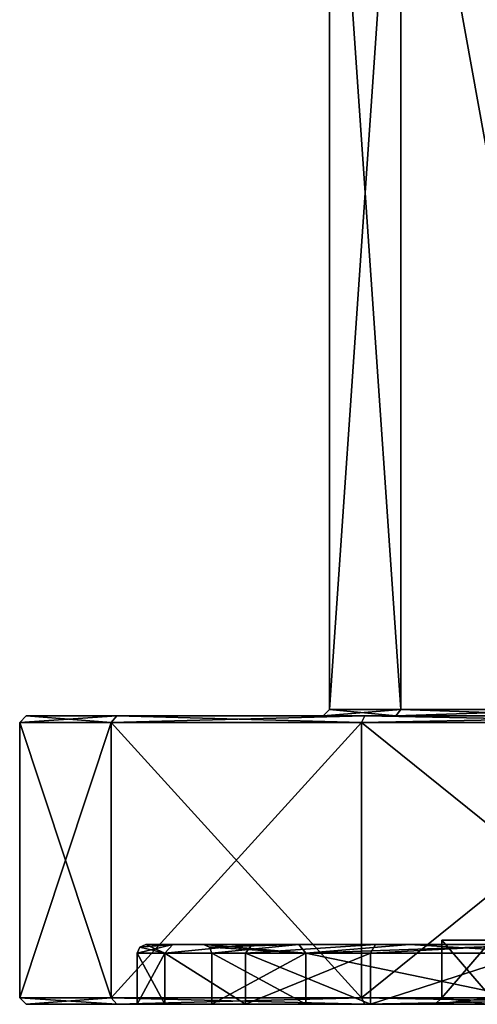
# Model space of a CAD drawing. Header units: millimetres. Extents: x -322 to 175, y 0 to 232.
# Tile 77 of 157: x -32 to -11, y 0 to 46. Entities that reach past the tile are written whole.
import ezdxf

# ---------------------------------------------------------------- set-up
doc = ezdxf.new("R2010")
doc.units = ezdxf.units.MM
doc.header["$LTSCALE"] = 65.185185
for name, color, linetype in [('1527', 7, 'CONTINUOUS'), ('1528', 7, 'CONTINUOUS'), ('1529', 7, 'CONTINUOUS'), ('1530', 7, 'CONTINUOUS'), ('1531', 7, 'CONTINUOUS'), ('1532', 7, 'CONTINUOUS'), ('1533', 7, 'CONTINUOUS'), ('1534', 7, 'CONTINUOUS'), ('1537', 7, 'CONTINUOUS'), ('1538', 7, 'CONTINUOUS'), ('1539', 7, 'CONTINUOUS'), ('1540', 7, 'CONTINUOUS'), ('1552', 7, 'CONTINUOUS'), ('1555', 7, 'CONTINUOUS'), ('1558', 7, 'CONTINUOUS'), ('1559', 7, 'CONTINUOUS'), ('1560', 7, 'CONTINUOUS'), ('1561', 7, 'CONTINUOUS'), ('1562', 7, 'CONTINUOUS'), ('1563', 7, 'CONTINUOUS'), ('1568', 7, 'CONTINUOUS'), ('1569', 7, 'CONTINUOUS'), ('1570', 7, 'CONTINUOUS'), ('1571', 7, 'CONTINUOUS'), ('1572', 7, 'CONTINUOUS'), ('1573', 7, 'CONTINUOUS'), ('1574', 7, 'CONTINUOUS')]:
    doc.layers.add(name, color=color, linetype=linetype)

msp = doc.modelspace()

# ---------------------------------------------------------------- linework, layer by layer
at = {"layer": '1527', "color": 7, "linetype": 'CONTINUOUS', "true_color": 0xe0f2ff}
for points in [[(-17.5, 13.8), (-17.5, 62.2), (-14.158, 62.2, -10.286), (-17.5, 13.8)], [(-14.158, 13.8, -10.286), (-17.5, 13.8), (-14.158, 62.2, -10.286), (-14.158, 13.8, -10.286)], [(-5.408, 13.8, -16.643), (-14.158, 13.8, -10.286), (-14.158, 62.2, -10.286), (-5.408, 13.8, -16.643)], [(-5.408, 62.2, -16.644), (-5.408, 13.8, -16.643), (-14.158, 62.2, -10.286), (-5.408, 62.2, -16.644)]]:
    msp.add_3dface(points, dxfattribs=at)
at = {"layer": '1528', "color": 7, "linetype": 'CONTINUOUS', "true_color": 0xe0f2ff}
for points in [[(-31.7, 13.5), (-27.453, 13.5, 15.85), (-17.8, 13.5), (-31.7, 13.5)], [(-27.453, 13.5, -15.85), (-31.7, 13.5), (-14.401, 13.5, -10.463), (-27.453, 13.5, -15.85)], [(-31.7, 13.5), (-17.8, 13.5), (-14.401, 13.5, -10.463), (-31.7, 13.5)], [(-27.453, 13.5, 15.85), (-15.85, 13.5, 27.453), (-5.501, 13.5, 16.929), (-27.453, 13.5, 15.85)], [(-17.8, 13.5), (-27.453, 13.5, 15.85), (-14.401, 13.5, 10.462), (-17.8, 13.5)], [(-14.401, 13.5, 10.462), (-27.453, 13.5, 15.85), (-5.501, 13.5, 16.929), (-14.401, 13.5, 10.462)], [(-15.85, 13.5, -27.453), (-27.453, 13.5, -15.85), (15.85, 13.5, -27.453), (-15.85, 13.5, -27.453)], [(15.85, 13.5, -27.453), (-27.453, 13.5, -15.85), (-5.501, 13.5, -16.929), (15.85, 13.5, -27.453)], [(-5.501, 13.5, -16.929), (-27.453, 13.5, -15.85), (-14.401, 13.5, -10.463), (-5.501, 13.5, -16.929)], [(15.85, 13.5, 27.453), (27.453, 13.5, 15.85), (-15.85, 13.5, 27.453), (15.85, 13.5, 27.453)], [(-15.85, 13.5, 27.453), (27.453, 13.5, 15.85), (5.5, 13.5, 16.929), (-15.85, 13.5, 27.453)], [(0, 13.5, 31.7), (15.85, 13.5, 27.453), (-15.85, 13.5, 27.453), (0, 13.5, 31.7)], [(-5.501, 13.5, 16.929), (-15.85, 13.5, 27.453), (5.5, 13.5, 16.929), (-5.501, 13.5, 16.929)], [(0, 13.5, -31.7), (-15.85, 13.5, -27.453), (15.85, 13.5, -27.453), (0, 13.5, -31.7)]]:
    msp.add_3dface(points, dxfattribs=at)
at = {"layer": '1529', "color": 7, "linetype": 'CONTINUOUS', "true_color": 0xe0f2ff}
for points in [[(-27.713, 0.3, -16), (-32, 0.3), (-27.713, 13.2, -16), (-27.713, 0.3, -16)], [(-27.713, 13.2, -16), (-32, 0.3), (-32, 13.2), (-27.713, 13.2, -16)], [(-16, 0.3, -27.713), (-27.713, 0.3, -16), (-16, 13.2, -27.713), (-16, 0.3, -27.713)], [(-16, 13.2, -27.713), (-27.713, 0.3, -16), (-27.713, 13.2, -16), (-16, 13.2, -27.713)], [(0, 0.3, -32), (-16, 0.3, -27.713), (0, 13.2, -32), (0, 0.3, -32)], [(0, 13.2, -32), (-16, 0.3, -27.713), (-16, 13.2, -27.713), (0, 13.2, -32)]]:
    msp.add_3dface(points, dxfattribs=at)
at = {"layer": '1530', "color": 7, "linetype": 'CONTINUOUS', "true_color": 0xe0f2ff}
for points in [[(-27.453, 0, 15.85), (-31.7, 0), (-21.439, 0, 15.576), (-27.453, 0, 15.85)], [(-31.7, 0), (-27.453, 0, -15.85), (-26.5, 0), (-31.7, 0)], [(-21.439, 0, 15.576), (-31.7, 0), (-25.203, 0, 8.189), (-21.439, 0, 15.576)], [(-25.203, 0, 8.189), (-31.7, 0), (-26.5, 0), (-25.203, 0, 8.189)], [(-15.85, 0, 27.453), (-27.453, 0, 15.85), (-8.189, 0, 25.203), (-15.85, 0, 27.453)], [(-8.189, 0, 25.203), (-27.453, 0, 15.85), (-15.576, 0, 21.439), (-8.189, 0, 25.203)], [(-15.576, 0, 21.439), (-27.453, 0, 15.85), (-21.439, 0, 15.576), (-15.576, 0, 21.439)], [(-27.453, 0, -15.85), (-15.85, 0, -27.453), (-15.576, 0, -21.439), (-27.453, 0, -15.85)], [(-26.5, 0), (-27.453, 0, -15.85), (-25.203, 0, -8.189), (-26.5, 0)], [(-25.203, 0, -8.189), (-27.453, 0, -15.85), (-21.439, 0, -15.576), (-25.203, 0, -8.189)], [(-21.439, 0, -15.576), (-27.453, 0, -15.85), (-15.576, 0, -21.439), (-21.439, 0, -15.576)], [(0, 0, 31.7), (-15.85, 0, 27.453), (15.85, 0, 27.453), (0, 0, 31.7)], [(15.85, 0, 27.453), (-15.85, 0, 27.453), (0, 0, 26.5), (15.85, 0, 27.453)], [(0, 0, 26.5), (-15.85, 0, 27.453), (-8.189, 0, 25.203), (0, 0, 26.5)], [(0, 0, -31.7), (15.85, 0, -27.453), (-15.85, 0, -27.453), (0, 0, -31.7)], [(-15.85, 0, -27.453), (15.85, 0, -27.453), (0, 0, -26.5), (-15.85, 0, -27.453)], [(-15.576, 0, -21.439), (-15.85, 0, -27.453), (-8.189, 0, -25.203), (-15.576, 0, -21.439)], [(-8.189, 0, -25.203), (-15.85, 0, -27.453), (0, 0, -26.5), (-8.189, 0, -25.203)]]:
    msp.add_3dface(points, dxfattribs=at)
at = {"layer": '1531', "color": 7, "linetype": 'CONTINUOUS', "true_color": 0xe0f2ff}
for points in [[(-26.5, 0), (-25.203, 0, -8.189), (-26.5, 2.4), (-26.5, 0)], [(-26.5, 2.4), (-25.203, 0, -8.189), (-25.203, 2.4, -8.189), (-26.5, 2.4)], [(-25.203, 0, -8.189), (-21.439, 0, -15.576), (-25.203, 2.4, -8.189), (-25.203, 0, -8.189)], [(-25.203, 2.4, -8.189), (-21.439, 0, -15.576), (-21.439, 2.4, -15.576), (-25.203, 2.4, -8.189)], [(-21.439, 0, -15.576), (-15.576, 0, -21.439), (-21.439, 2.4, -15.576), (-21.439, 0, -15.576)], [(-21.439, 2.4, -15.576), (-15.576, 0, -21.439), (-15.576, 2.4, -21.439), (-21.439, 2.4, -15.576)], [(-15.576, 0, -21.439), (-8.189, 0, -25.203), (-8.189, 2.4, -25.203), (-15.576, 0, -21.439)], [(-15.576, 2.4, -21.439), (-15.576, 0, -21.439), (-8.189, 2.4, -25.203), (-15.576, 2.4, -21.439)]]:
    msp.add_3dface(points, dxfattribs=at)
at = {"layer": '1532', "color": 7, "linetype": 'CONTINUOUS', "true_color": 0xe0f2ff}
for points in [[(-24.826, 2.8, 8.053), (-26.1, 2.8), (-18.936, 2.8, 13.747), (-24.826, 2.8, 8.053)], [(-26.1, 2.8), (-24.827, 2.8, -8.053), (-23.4, 2.8), (-26.1, 2.8)], [(-26.1, 2.8), (-23.4, 2.8), (-18.936, 2.8, 13.747), (-26.1, 2.8)], [(-24.827, 2.8, -8.053), (-21.121, 2.8, -15.333), (-18.936, 2.8, -13.747), (-24.827, 2.8, -8.053)], [(-23.4, 2.8), (-24.827, 2.8, -8.053), (-18.936, 2.8, -13.747), (-23.4, 2.8)], [(-21.121, 2.8, 15.333), (-24.826, 2.8, 8.053), (-18.936, 2.8, 13.747), (-21.121, 2.8, 15.333)], [(-15.347, 2.8, 21.111), (-21.121, 2.8, 15.333), (-13.759, 2.8, 18.927), (-15.347, 2.8, 21.111)], [(-13.759, 2.8, 18.927), (-21.121, 2.8, 15.333), (-18.936, 2.8, 13.747), (-13.759, 2.8, 18.927)], [(-21.121, 2.8, -15.333), (-15.347, 2.8, -21.111), (-13.759, 2.8, -18.927), (-21.121, 2.8, -15.333)], [(-18.936, 2.8, -13.747), (-21.121, 2.8, -15.333), (-13.759, 2.8, -18.927), (-18.936, 2.8, -13.747)], [(-8.069, 2.8, 24.822), (-15.347, 2.8, 21.111), (8.069, 2.8, 24.822), (-8.069, 2.8, 24.822)], [(8.069, 2.8, 24.822), (-15.347, 2.8, 21.111), (0, 2.8, 23.4), (8.069, 2.8, 24.822)], [(0, 2.8, 23.4), (-15.347, 2.8, 21.111), (-7.234, 2.8, 22.254), (0, 2.8, 23.4)], [(-7.234, 2.8, 22.254), (-15.347, 2.8, 21.111), (-13.759, 2.8, 18.927), (-7.234, 2.8, 22.254)], [(-15.347, 2.8, -21.111), (-8.069, 2.8, -24.822), (-7.234, 2.8, -22.254), (-15.347, 2.8, -21.111)], [(-13.759, 2.8, -18.927), (-15.347, 2.8, -21.111), (-7.234, 2.8, -22.254), (-13.759, 2.8, -18.927)]]:
    msp.add_3dface(points, dxfattribs=at)
at = {"layer": '1533', "color": 7, "linetype": 'CONTINUOUS', "true_color": 0xe0f2ff}
for points in [[(-23, 2.4), (-18.607, 2.4, -13.519), (-23, 0), (-23, 2.4)], [(-23, 0), (-18.607, 2.4, -13.519), (-18.608, 0, -13.519), (-23, 0)], [(-18.608, 0, -13.519), (-18.607, 2.4, -13.519), (-7.108, 0, -21.874), (-18.608, 0, -13.519)], [(-18.607, 2.4, -13.519), (-7.107, 2.4, -21.874), (-7.108, 0, -21.874), (-18.607, 2.4, -13.519)]]:
    msp.add_3dface(points, dxfattribs=at)
at = {"layer": '1534', "color": 7, "linetype": 'CONTINUOUS', "true_color": 0xe0f2ff}
for points in [[(-23, 0), (-18.608, 0, -13.519), (-12.55, 0), (-23, 0)], [(-18.608, 0, 13.519), (-23, 0), (-3.878, 0, 11.936), (-18.608, 0, 13.519)], [(-23, 0), (-12.55, 0), (-10.153, 0, 7.377), (-23, 0)], [(-3.878, 0, 11.936), (-23, 0), (-10.153, 0, 7.377), (-3.878, 0, 11.936)], [(-18.608, 0, -13.519), (-7.108, 0, -21.874), (18.608, 0, -13.519), (-18.608, 0, -13.519)], [(-18.608, 0, -13.519), (18.608, 0, -13.519), (3.878, 0, -11.936), (-18.608, 0, -13.519)], [(-12.55, 0), (-18.608, 0, -13.519), (-10.153, 0, -7.377), (-12.55, 0)], [(-10.153, 0, -7.377), (-18.608, 0, -13.519), (-3.878, 0, -11.936), (-10.153, 0, -7.377)], [(-3.878, 0, -11.936), (-18.608, 0, -13.519), (3.878, 0, -11.936), (-3.878, 0, -11.936)], [(-7.108, 0, 21.874), (-18.608, 0, 13.519), (7.108, 0, 21.874), (-7.108, 0, 21.874)], [(7.108, 0, 21.874), (-18.608, 0, 13.519), (18.608, 0, 13.519), (7.108, 0, 21.874)], [(18.608, 0, 13.519), (-18.608, 0, 13.519), (-3.878, 0, 11.936), (18.608, 0, 13.519)]]:
    msp.add_3dface(points, dxfattribs=at)
at = {"layer": '1537', "color": 7, "linetype": 'CONTINUOUS', "true_color": 0xe0f2ff}
for points in [[(-17.5, 62.2), (-17.5, 13.8), (-14.158, 13.8, 10.286), (-17.5, 62.2)], [(-17.5, 62.2), (-14.158, 13.8, 10.286), (-14.158, 62.2, 10.286), (-17.5, 62.2)], [(-14.158, 13.8, 10.286), (-5.408, 13.8, 16.643), (-14.158, 62.2, 10.286), (-14.158, 13.8, 10.286)], [(-14.158, 62.2, 10.286), (-5.408, 13.8, 16.643), (-5.408, 62.2, 16.644), (-14.158, 62.2, 10.286)]]:
    msp.add_3dface(points, dxfattribs=at)
at = {"layer": '1538', "color": 7, "linetype": 'CONTINUOUS', "true_color": 0xe0f2ff}
for points in [[(-32, 13.2), (-32, 0.3), (-27.713, 0.3, 16), (-32, 13.2)], [(-32, 13.2), (-27.713, 0.3, 16), (-27.713, 13.2, 16), (-32, 13.2)], [(-27.713, 0.3, 16), (-16, 0.3, 27.713), (-27.713, 13.2, 16), (-27.713, 0.3, 16)], [(-27.713, 13.2, 16), (-16, 0.3, 27.713), (-16, 13.2, 27.713), (-27.713, 13.2, 16)], [(-16, 0.3, 27.713), (0, 0.3, 32), (-16, 13.2, 27.713), (-16, 0.3, 27.713)], [(-16, 13.2, 27.713), (0, 0.3, 32), (0, 13.2, 32), (-16, 13.2, 27.713)]]:
    msp.add_3dface(points, dxfattribs=at)
at = {"layer": '1539', "color": 7, "linetype": 'CONTINUOUS', "true_color": 0xe0f2ff}
for points in [[(-25.203, 0, 8.189), (-26.5, 0), (-25.203, 2.4, 8.189), (-25.203, 0, 8.189)], [(-26.5, 0), (-26.5, 2.4), (-25.203, 2.4, 8.189), (-26.5, 0)], [(-21.439, 0, 15.576), (-25.203, 0, 8.189), (-25.203, 2.4, 8.189), (-21.439, 0, 15.576)], [(-21.439, 2.4, 15.576), (-21.439, 0, 15.576), (-25.203, 2.4, 8.189), (-21.439, 2.4, 15.576)], [(-15.576, 0, 21.439), (-21.439, 0, 15.576), (-15.576, 2.4, 21.439), (-15.576, 0, 21.439)], [(-15.576, 2.4, 21.439), (-21.439, 0, 15.576), (-21.439, 2.4, 15.576), (-15.576, 2.4, 21.439)], [(-8.189, 0, 25.203), (-15.576, 0, 21.439), (-8.189, 2.4, 25.203), (-8.189, 0, 25.203)], [(-8.189, 2.4, 25.203), (-15.576, 0, 21.439), (-15.576, 2.4, 21.439), (-8.189, 2.4, 25.203)]]:
    msp.add_3dface(points, dxfattribs=at)
at = {"layer": '1540', "color": 7, "linetype": 'CONTINUOUS', "true_color": 0xe0f2ff}
for points in [[(-23, 2.4), (-23, 0), (-18.608, 0, 13.519), (-23, 2.4)], [(-23, 2.4), (-18.608, 0, 13.519), (-18.607, 2.4, 13.519), (-23, 2.4)], [(-18.608, 0, 13.519), (-7.108, 0, 21.874), (-18.607, 2.4, 13.519), (-18.608, 0, 13.519)], [(-18.607, 2.4, 13.519), (-7.108, 0, 21.874), (-7.107, 2.4, 21.874), (-18.607, 2.4, 13.519)]]:
    msp.add_3dface(points, dxfattribs=at)
at = {"layer": '1552', "color": 7, "linetype": 'CONTINUOUS', "true_color": 0xe0f2ff}
for points in [[(-9.911, 0.3, 7.2), (-12.25, 0.3), (-9.911, 3, 7.2), (-9.911, 0.3, 7.2)], [(-9.911, 3, 7.2), (-12.25, 0.3), (-12.25, 3), (-9.911, 3, 7.2)]]:
    msp.add_3dface(points, dxfattribs=at)
at = {"layer": '1555', "color": 7, "linetype": 'CONTINUOUS', "true_color": 0xe0f2ff}
for points in [[(-12.25, 3), (-12.25, 0.3), (-9.911, 0.3, -7.2), (-12.25, 3)], [(-9.911, 3, -7.2), (-12.25, 3), (-9.911, 0.3, -7.2), (-9.911, 3, -7.2)]]:
    msp.add_3dface(points, dxfattribs=at)
at = {"layer": '1558', "color": 7, "linetype": 'CONTINUOUS', "true_color": 0xe0f2ff}
for points in [[(-32, 0.3), (-31.7, 0), (-27.453, 0, 15.85), (-32, 0.3)], [(-32, 0.3), (-27.453, 0, 15.85), (-27.713, 0.3, 16), (-32, 0.3)], [(-27.453, 0, 15.85), (-15.85, 0, 27.453), (-27.713, 0.3, 16), (-27.453, 0, 15.85)], [(-15.85, 0, 27.453), (-16, 0.3, 27.713), (-27.713, 0.3, 16), (-15.85, 0, 27.453)], [(-15.85, 0, 27.453), (0, 0, 31.7), (-16, 0.3, 27.713), (-15.85, 0, 27.453)], [(0, 0, 31.7), (0, 0.3, 32), (-16, 0.3, 27.713), (0, 0, 31.7)]]:
    msp.add_3dface(points, dxfattribs=at)
at = {"layer": '1559', "color": 7, "linetype": 'CONTINUOUS', "true_color": 0xe0f2ff}
for points in [[(-32, 0.3), (-27.713, 0.3, -16), (-31.7, 0), (-32, 0.3)], [(-31.7, 0), (-27.713, 0.3, -16), (-27.453, 0, -15.85), (-31.7, 0)], [(-27.713, 0.3, -16), (-16, 0.3, -27.713), (-27.453, 0, -15.85), (-27.713, 0.3, -16)], [(-16, 0.3, -27.713), (-15.85, 0, -27.453), (-27.453, 0, -15.85), (-16, 0.3, -27.713)], [(-16, 0.3, -27.713), (0, 0.3, -32), (-15.85, 0, -27.453), (-16, 0.3, -27.713)], [(0, 0.3, -32), (0, 0, -31.7), (-15.85, 0, -27.453), (0, 0.3, -32)]]:
    msp.add_3dface(points, dxfattribs=at)
at = {"layer": '1560', "color": 7, "linetype": 'CONTINUOUS', "true_color": 0xe0f2ff}
for points in [[(-31.7, 13.5), (-27.453, 13.5, -15.85), (-32, 13.2), (-31.7, 13.5)], [(-27.453, 13.5, -15.85), (-27.713, 13.2, -16), (-32, 13.2), (-27.453, 13.5, -15.85)], [(-27.453, 13.5, -15.85), (-15.85, 13.5, -27.453), (-27.713, 13.2, -16), (-27.453, 13.5, -15.85)], [(-15.85, 13.5, -27.453), (-16, 13.2, -27.713), (-27.713, 13.2, -16), (-15.85, 13.5, -27.453)], [(-15.85, 13.5, -27.453), (0, 13.5, -31.7), (-16, 13.2, -27.713), (-15.85, 13.5, -27.453)], [(0, 13.5, -31.7), (0, 13.2, -32), (-16, 13.2, -27.713), (0, 13.5, -31.7)]]:
    msp.add_3dface(points, dxfattribs=at)
at = {"layer": '1561', "color": 7, "linetype": 'CONTINUOUS', "true_color": 0xe0f2ff}
for points in [[(-31.7, 13.5), (-32, 13.2), (-27.713, 13.2, 16), (-31.7, 13.5)], [(-27.453, 13.5, 15.85), (-31.7, 13.5), (-27.713, 13.2, 16), (-27.453, 13.5, 15.85)], [(-27.453, 13.5, 15.85), (-27.713, 13.2, 16), (-16, 13.2, 27.713), (-27.453, 13.5, 15.85)], [(-15.85, 13.5, 27.453), (-27.453, 13.5, 15.85), (-16, 13.2, 27.713), (-15.85, 13.5, 27.453)], [(-15.85, 13.5, 27.453), (-16, 13.2, 27.713), (0, 13.2, 32), (-15.85, 13.5, 27.453)], [(0, 13.5, 31.7), (-15.85, 13.5, 27.453), (0, 13.2, 32), (0, 13.5, 31.7)]]:
    msp.add_3dface(points, dxfattribs=at)
at = {"layer": '1562', "color": 7, "linetype": 'CONTINUOUS', "true_color": 0xe0f2ff}
for points in [[(-17.5, 13.8), (-14.158, 13.8, -10.286), (-17.8, 13.5), (-17.5, 13.8)], [(-17.8, 13.5), (-14.158, 13.8, -10.286), (-14.401, 13.5, -10.463), (-17.8, 13.5)], [(-14.158, 13.8, -10.286), (-5.408, 13.8, -16.643), (-14.401, 13.5, -10.463), (-14.158, 13.8, -10.286)], [(-5.408, 13.8, -16.643), (-5.501, 13.5, -16.929), (-14.401, 13.5, -10.463), (-5.408, 13.8, -16.643)]]:
    msp.add_3dface(points, dxfattribs=at)
at = {"layer": '1563', "color": 7, "linetype": 'CONTINUOUS', "true_color": 0xe0f2ff}
for points in [[(-17.5, 13.8), (-17.8, 13.5), (-14.401, 13.5, 10.462), (-17.5, 13.8)], [(-17.5, 13.8), (-14.401, 13.5, 10.462), (-14.158, 13.8, 10.286), (-17.5, 13.8)], [(-14.401, 13.5, 10.462), (-5.501, 13.5, 16.929), (-14.158, 13.8, 10.286), (-14.401, 13.5, 10.462)], [(-5.501, 13.5, 16.929), (-5.408, 13.8, 16.643), (-14.158, 13.8, 10.286), (-5.501, 13.5, 16.929)]]:
    msp.add_3dface(points, dxfattribs=at)
at = {"layer": '1568', "color": 7, "linetype": 'CONTINUOUS', "true_color": 0xe0f2ff}
for points in [[(-25.203, 2.4, -8.189), (-26.1, 2.8), (-26.383, 2.683), (-25.203, 2.4, -8.189)], [(-26.1, 2.8), (-25.203, 2.4, -8.189), (-24.827, 2.8, -8.053), (-26.1, 2.8)], [(-25.203, 2.4, -8.189), (-21.439, 2.4, -15.576), (-21.121, 2.8, -15.333), (-25.203, 2.4, -8.189)], [(-25.203, 2.4, -8.189), (-21.121, 2.8, -15.333), (-24.827, 2.8, -8.053), (-25.203, 2.4, -8.189)], [(-21.439, 2.4, -15.576), (-15.576, 2.4, -21.439), (-15.347, 2.8, -21.111), (-21.439, 2.4, -15.576)], [(-21.439, 2.4, -15.576), (-15.347, 2.8, -21.111), (-21.121, 2.8, -15.333), (-21.439, 2.4, -15.576)], [(-15.576, 2.4, -21.439), (-8.189, 2.4, -25.203), (-8.069, 2.8, -24.822), (-15.576, 2.4, -21.439)], [(-15.576, 2.4, -21.439), (-8.069, 2.8, -24.822), (-15.347, 2.8, -21.111), (-15.576, 2.4, -21.439)], [(-26.5, 2.4), (-25.203, 2.4, -8.189), (-26.383, 2.683), (-26.5, 2.4)]]:
    msp.add_3dface(points, dxfattribs=at)
at = {"layer": '1569', "color": 7, "linetype": 'CONTINUOUS', "true_color": 0xe0f2ff}
for points in [[(-26.5, 2.4), (-24.826, 2.8, 8.053), (-25.203, 2.4, 8.189), (-26.5, 2.4)], [(-24.826, 2.8, 8.053), (-26.5, 2.4), (-26.383, 2.683), (-24.826, 2.8, 8.053)], [(-26.1, 2.8), (-24.826, 2.8, 8.053), (-26.383, 2.683), (-26.1, 2.8)], [(-24.826, 2.8, 8.053), (-21.121, 2.8, 15.333), (-25.203, 2.4, 8.189), (-24.826, 2.8, 8.053)], [(-21.121, 2.8, 15.333), (-21.439, 2.4, 15.576), (-25.203, 2.4, 8.189), (-21.121, 2.8, 15.333)], [(-21.121, 2.8, 15.333), (-15.347, 2.8, 21.111), (-21.439, 2.4, 15.576), (-21.121, 2.8, 15.333)], [(-15.347, 2.8, 21.111), (-15.576, 2.4, 21.439), (-21.439, 2.4, 15.576), (-15.347, 2.8, 21.111)], [(-15.347, 2.8, 21.111), (-8.069, 2.8, 24.822), (-15.576, 2.4, 21.439), (-15.347, 2.8, 21.111)], [(-8.069, 2.8, 24.822), (-8.189, 2.4, 25.203), (-15.576, 2.4, 21.439), (-8.069, 2.8, 24.822)]]:
    msp.add_3dface(points, dxfattribs=at)
at = {"layer": '1570', "color": 7, "linetype": 'CONTINUOUS', "true_color": 0xe0f2ff}
for points in [[(-23.4, 2.8), (-18.936, 2.8, -13.747), (-23.117, 2.683), (-23.4, 2.8)], [(-18.936, 2.8, -13.747), (-23, 2.4), (-23.117, 2.683), (-18.936, 2.8, -13.747)], [(-18.936, 2.8, -13.747), (-18.607, 2.4, -13.519), (-23, 2.4), (-18.936, 2.8, -13.747)], [(-18.936, 2.8, -13.747), (-13.759, 2.8, -18.927), (-18.607, 2.4, -13.519), (-18.936, 2.8, -13.747)], [(-13.759, 2.8, -18.927), (-7.234, 2.8, -22.254), (-18.607, 2.4, -13.519), (-13.759, 2.8, -18.927)], [(-7.234, 2.8, -22.254), (-7.107, 2.4, -21.874), (-18.607, 2.4, -13.519), (-7.234, 2.8, -22.254)]]:
    msp.add_3dface(points, dxfattribs=at)
at = {"layer": '1571', "color": 7, "linetype": 'CONTINUOUS', "true_color": 0xe0f2ff}
for points in [[(-18.936, 2.8, 13.747), (-23.4, 2.8), (-18.607, 2.4, 13.519), (-18.936, 2.8, 13.747)], [(-18.607, 2.4, 13.519), (-23.4, 2.8), (-23.117, 2.683), (-18.607, 2.4, 13.519)], [(-13.759, 2.8, 18.927), (-18.936, 2.8, 13.747), (-18.607, 2.4, 13.519), (-13.759, 2.8, 18.927)], [(-13.759, 2.8, 18.927), (-18.607, 2.4, 13.519), (-7.107, 2.4, 21.874), (-13.759, 2.8, 18.927)], [(-7.234, 2.8, 22.254), (-13.759, 2.8, 18.927), (-7.107, 2.4, 21.874), (-7.234, 2.8, 22.254)], [(-23, 2.4), (-18.607, 2.4, 13.519), (-23.117, 2.683), (-23, 2.4)]]:
    msp.add_3dface(points, dxfattribs=at)
at = {"layer": '1572', "color": 7, "linetype": 'CONTINUOUS', "true_color": 0xe0f2ff}
for points in [[(-10.153, 0, 7.377), (-12.55, 0), (-9.911, 0.3, 7.2), (-10.153, 0, 7.377)], [(-12.55, 0), (-12.25, 0.3), (-9.911, 0.3, 7.2), (-12.55, 0)]]:
    msp.add_3dface(points, dxfattribs=at)
at = {"layer": '1573', "color": 7, "linetype": 'CONTINUOUS', "true_color": 0xe0f2ff}
for points in [[(-12.55, 0), (-10.153, 0, -7.377), (-12.25, 0.3), (-12.55, 0)], [(-12.25, 0.3), (-10.153, 0, -7.377), (-9.911, 0.3, -7.2), (-12.25, 0.3)]]:
    msp.add_3dface(points, dxfattribs=at)
at = {"layer": '1574', "color": 7, "linetype": 'CONTINUOUS', "true_color": 0xe0f2ff}
for points in [[(-9.911, 3, 7.2), (-12.25, 3), (-6.718, 3, 6.718), (-9.911, 3, 7.2)], [(-12.25, 3), (-9.5, 3), (-6.718, 3, 6.718), (-12.25, 3)], [(-9.5, 3), (-12.25, 3), (-9.911, 3, -7.2), (-9.5, 3)]]:
    msp.add_3dface(points, dxfattribs=at)

doc.saveas('drawing.dxf')
